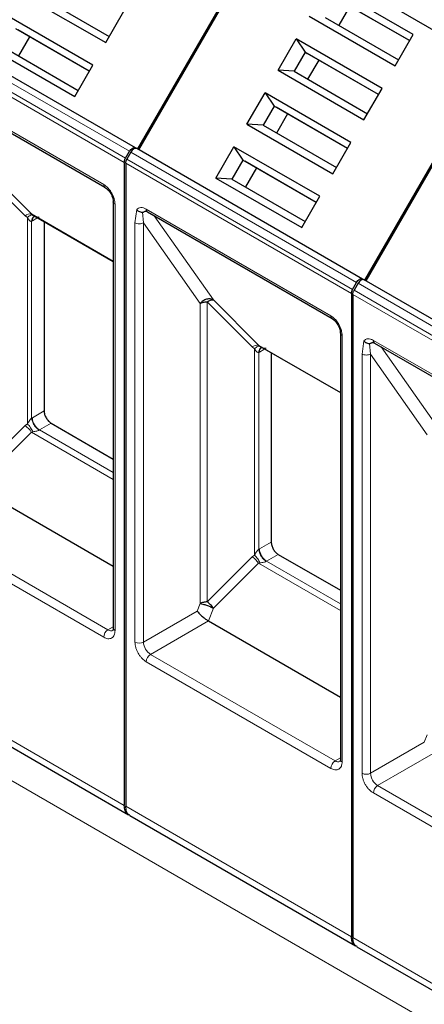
# Model space of a CAD drawing. Header units: millimetres. Extents: x 5 to 418, y 2 to 292.
# Tile 21 of 39: x 251 to 259, y 129 to 149. Entities that reach past the tile are written whole.
import ezdxf

# ---------------------------------------------------------------- set-up
doc = ezdxf.new("R2010")
doc.units = ezdxf.units.MM

msp = doc.modelspace()

# ---------------------------------------------------------------- linework, layer by layer
at = {"color": 7, "linetype": 'Continuous', "lineweight": 25}
for p, q in [((255.8451, 150.3419), (253.3451, 146.0117)), ((253.3734, 145.9954), (255.8734, 150.3255)), ((255.8734, 150.3255), (260.3706, 147.7293)), ((258.8375, 148.291), (257.1264, 149.2787)), ((251.001, 149.1201), (252.7121, 148.1324)), ((251.3199, 149.0976), (252.782, 148.2535)), ((258.7675, 148.1698), (257.3054, 149.0139)), ((258.7675, 148.1698), (257.3454, 148.9908)), ((257.5754, 148.858), (257.3554, 148.4769)), ((252.452, 147.6819), (250.7409, 148.6696)), ((252.7121, 148.1324), (253.072, 148.7557)), ((256.7665, 148.6554), (258.4776, 147.6676)), ((253.3051, 146.0348), (248.8079, 148.631)), ((257.0854, 148.6328), (258.5475, 147.7887)), ((252.382, 147.5607), (250.9199, 148.4048)), ((252.382, 147.5607), (250.9599, 148.3817)), ((258.4776, 147.6676), (258.8375, 148.291)), ((251.1899, 148.2489), (250.9699, 147.8678)), ((256.1465, 147.5815), (256.5064, 148.2049)), ((258.2175, 147.2171), (256.5064, 148.2049)), ((256.5064, 148.2049), (256.6854, 147.94)), ((250.381, 148.0463), (252.0921, 147.0585)), ((250.6999, 148.0237), (252.162, 147.1796)), ((256.6854, 147.94), (256.4654, 147.5589)), ((258.1475, 147.0959), (256.6854, 147.94)), ((256.6854, 147.94), (256.7254, 147.9169)), ((258.1475, 147.0959), (256.7254, 147.9169)), ((252.0921, 147.0585), (252.452, 147.6819)), ((256.9554, 147.7841), (256.7354, 147.4031)), ((260.3706, 147.7293), (257.8706, 143.3992)), ((257.8989, 143.3829), (260.3989, 147.713)), ((256.1465, 147.5815), (257.8576, 146.5937)), ((256.4654, 147.5589), (256.1465, 147.5815)), ((256.4654, 147.5589), (257.9275, 146.7149)), ((249.0187, 147.371), (252.6956, 145.2483)), ((255.5265, 146.5076), (255.8864, 147.131)), ((257.5975, 146.1432), (255.8864, 147.131)), ((255.8864, 147.131), (256.0654, 146.8661)), ((257.8576, 146.5937), (258.2175, 147.2171)), ((256.0654, 146.8661), (255.8454, 146.4851)), ((257.5275, 146.0221), (256.0654, 146.8661)), ((256.0654, 146.8661), (256.1054, 146.843)), ((257.5275, 146.0221), (256.1054, 146.843)), ((256.3354, 146.7102), (256.1154, 146.3292)), ((255.5265, 146.5076), (257.2376, 145.5199)), ((255.8454, 146.4851), (255.5265, 146.5076)), ((255.8454, 146.4851), (257.3075, 145.641)), ((257.2376, 145.5199), (257.5975, 146.1432)), ((253.1057, 145.8281), (253.1851, 145.9656)), ((253.2134, 145.9492), (253.134, 145.8118)), ((253.3451, 146.0117), (253.3051, 146.0348)), ((257.8306, 143.4223), (253.3334, 146.0185)), ((254.9065, 145.4338), (255.2664, 146.0571)), ((256.9775, 145.0694), (255.2664, 146.0571)), ((255.2664, 146.0571), (255.4454, 145.7922)), ((253.0809, 145.7445), (253.0809, 132.9365)), ((253.1092, 145.7281), (253.1092, 132.9201)), ((255.4454, 145.7922), (255.2254, 145.4112)), ((256.9075, 144.9482), (255.4454, 145.7922)), ((255.4454, 145.7922), (255.4854, 145.7691)), ((256.9075, 144.9482), (255.4854, 145.7691)), ((255.7154, 145.6364), (255.4954, 145.2553)), ((254.9065, 145.4338), (256.6176, 144.446)), ((255.2254, 145.4112), (254.9065, 145.4338)), ((255.2254, 145.4112), (256.6875, 144.5671)), ((252.8619, 144.9603), (252.8619, 136.4683)), ((252.8622, 144.9556), (252.8619, 144.9603)), ((256.6176, 144.446), (256.9775, 145.0694)), ((253.5441, 144.7585), (257.2211, 142.6358)), ((251.2285, 144.7191), (251.2589, 144.6974)), ((251.2417, 144.7068), (252.8619, 143.7714)), ((251.2847, 144.6684), (251.2992, 144.6736)), ((251.4828, 144.5676), (251.4828, 140.7954)), ((257.6312, 143.2156), (257.7106, 143.353)), ((257.8706, 143.3992), (257.8306, 143.4223)), ((262.3561, 140.8098), (257.8589, 143.406)), ((257.7389, 143.3367), (257.6595, 143.1993)), ((257.6064, 143.132), (257.6064, 130.324)), ((257.6347, 143.1156), (257.6347, 130.3076)), ((257.3874, 142.3478), (257.3874, 133.8558)), ((257.3877, 142.343), (257.3874, 142.3478)), ((255.754, 142.1066), (255.7844, 142.0849)), ((255.7671, 142.0943), (257.3874, 141.1589)), ((255.8102, 142.0559), (255.8247, 142.0611)), ((258.0696, 142.146), (261.7466, 140.0233)), ((256.0083, 141.9551), (256.0083, 138.1829)), ((251.6242, 140.5505), (252.8619, 139.836)), ((250.2325, 139.2243), (252.8619, 137.7064)), ((256.1497, 137.938), (257.3874, 137.2235)), ((254.7579, 136.6118), (257.3874, 135.0939)), ((248.6662, 135.3497), (253.1641, 132.7531)), ((253.1917, 132.7372), (257.6896, 130.1406)), ((257.7172, 130.1247), (262.2151, 127.5281))]:
    msp.add_line(p, q, dxfattribs=at)
at = {"color": 7, "linetype": 'Continuous', "lineweight": 18}
for p, q in [((255.8334, 150.3486), (260.3306, 147.7524)), ((253.1851, 145.9656), (248.6879, 148.5617)), ((253.0809, 145.7445), (248.5837, 148.3406)), ((253.1057, 145.8281), (248.6085, 148.4243)), ((250.8323, 146.3646), (252.6708, 145.3033)), ((257.7106, 143.353), (253.2134, 145.9492)), ((257.6064, 143.132), (253.1092, 145.7281)), ((257.6312, 143.2156), (253.134, 145.8118)), ((251.106, 144.6822), (250.208, 145.5803)), ((250.3305, 145.6172), (251.2285, 144.7191)), ((252.897, 144.9113), (252.897, 136.4193)), ((253.293, 144.5408), (253.3295, 144.8039)), ((253.4627, 144.5407), (253.4451, 144.7522)), ((253.5193, 144.8134), (255.3578, 143.7521)), ((251.106, 144.6822), (251.1503, 144.6456)), ((251.1503, 144.6456), (251.1503, 140.5381)), ((252.8619, 143.7762), (251.2285, 144.7191)), ((251.2351, 144.5723), (251.249, 144.5798)), ((251.2351, 140.652), (251.2351, 144.5723)), ((251.3393, 144.632), (251.249, 144.5798)), ((253.293, 136.1907), (253.293, 144.5408)), ((253.4627, 144.5407), (254.5923, 142.9342)), ((253.4627, 136.1907), (253.4627, 144.5407)), ((253.6774, 144.6815), (254.856, 143.0047)), ((255.3578, 143.7521), (257.1962, 142.6907)), ((262.1567, 140.6031), (257.6595, 143.1993)), ((262.2361, 140.7405), (257.7389, 143.3367)), ((255.6315, 142.0697), (254.7335, 142.9678)), ((254.7335, 142.9678), (254.7335, 136.991)), ((254.856, 143.0047), (255.754, 142.1066)), ((262.1319, 140.5194), (257.6347, 143.1156)), ((254.5923, 142.9342), (254.5917, 136.9572)), ((257.4225, 142.2988), (257.4225, 133.8068)), ((257.8185, 141.9283), (257.855, 142.1914)), ((258.0448, 142.2009), (259.8833, 141.1396)), ((255.6315, 142.0697), (255.6758, 142.0331)), ((255.6758, 142.0331), (255.6758, 137.9256)), ((257.3874, 141.1637), (255.754, 142.1066)), ((255.8647, 142.0195), (255.7745, 141.9673)), ((257.9882, 141.9282), (257.9706, 142.1397)), ((258.2029, 142.069), (259.3815, 140.3922)), ((255.7606, 141.9598), (255.7745, 141.9673)), ((255.7606, 138.0395), (255.7606, 141.9598)), ((257.8185, 133.5782), (257.8185, 141.9283)), ((257.9882, 141.9282), (259.1178, 140.3217)), ((257.9882, 133.5782), (257.9882, 141.9282)), ((251.249, 140.6604), (251.2351, 140.652)), ((251.249, 140.6604), (251.4828, 140.7954)), ((250.208, 139.6035), (251.106, 140.5015)), ((251.1503, 140.5381), (251.106, 140.5015)), ((251.6242, 140.5505), (251.3904, 140.4155)), ((252.8619, 139.566), (251.3904, 140.4155)), ((251.2285, 140.3751), (250.3305, 139.477)), ((251.2589, 140.3809), (251.2285, 140.3751)), ((251.2285, 140.3751), (252.8619, 139.4322)), ((285.7775, 113.2569), (240.5227, 139.382)), ((252.7556, 136.4356), (249.0787, 138.5583)), ((255.7745, 138.0479), (256.0083, 138.1829)), ((254.7335, 136.991), (255.6315, 137.889)), ((255.6758, 137.9256), (255.6315, 137.889)), ((255.7745, 138.0479), (255.7606, 138.0395)), ((256.1497, 137.938), (255.9159, 137.803)), ((255.754, 137.7626), (254.856, 136.8645)), ((255.7844, 137.7683), (255.754, 137.7626)), ((255.754, 137.7626), (257.3874, 136.8197)), ((257.3874, 136.9535), (255.9159, 137.803)), ((252.6708, 136.2886), (250.8323, 137.35)), ((254.5917, 136.9572), (254.5349, 136.8096)), ((254.5349, 136.8096), (253.4627, 136.1907)), ((254.856, 136.8645), (254.7579, 136.6118)), ((252.8619, 136.497), (252.7556, 136.4356)), ((254.7579, 136.6118), (253.6041, 135.9458)), ((257.2811, 133.8231), (253.6041, 135.9458)), ((255.3578, 134.7375), (253.5193, 135.7988)), ((248.5837, 135.5326), (253.0809, 132.9365)), ((257.1962, 133.6761), (255.3578, 134.7375)), ((259.1172, 134.3447), (259.0603, 134.1971)), ((259.0603, 134.1971), (257.9882, 133.5782)), ((259.2834, 133.9993), (258.1296, 133.3333)), ((257.3874, 133.8845), (257.2811, 133.8231)), ((259.8833, 132.125), (258.0448, 133.1863)), ((261.8066, 131.2106), (258.1296, 133.3333)), ((253.1092, 132.9201), (257.6064, 130.324)), ((257.6347, 130.3076), (262.1319, 127.7115))]:
    msp.add_line(p, q, dxfattribs=at)
at = {"color": 7, "linetype": 'Continuous', "lineweight": 25, "flags": 128}
for points in [[(252.6916, 145.2509), (252.694, 145.2493), (252.6956, 145.2483)], [(257.2171, 142.6384), (257.2195, 142.6368), (257.2211, 142.6358)]]:
    msp.add_lwpolyline(points, dxfattribs=at)
at = {"color": 7, "linetype": 'Continuous', "lineweight": 18}
for centre, radius, start, end in [((252.7326, 145.2976), 0.0621, 174.79359, 228.71218), ((252.9228, 144.9675), 0.0618, 191.12459, 245.37522), ((253.5764, 144.8061), 0.0575, 172.74417, 235.94365), ((251.2111, 144.5552), 0.1648, 83.93525, 129.59813), ((251.3398, 144.5789), 0.1049, 120.50191, 183.60726), ((251.3501, 144.5895), 0.1016, 127.44584, 185.46637), ((257.2581, 142.6851), 0.0621, 174.79359, 228.71218), ((257.4483, 142.355), 0.0618, 191.12459, 245.37522), ((258.1019, 142.1936), 0.0575, 172.74417, 235.94365), ((255.7366, 141.9427), 0.1648, 83.93525, 129.59813), ((255.8653, 141.9664), 0.1049, 120.50191, 183.60726), ((255.8756, 141.977), 0.1016, 127.44584, 185.46637), ((251.556, 140.6744), 0.3074, 182.60548, 237.39452), ((250.8684, 140.1488), 0.4253, 32.15308, 56.03604), ((251.4496, 140.313), 0.1183, 120.0195, 122.96734), ((255.3939, 137.5362), 0.4253, 32.15308, 56.03604), ((256.0815, 138.0619), 0.3074, 182.60548, 237.39452), ((255.9751, 137.7005), 0.1183, 120.0195, 122.96734), ((252.855, 136.2803), 0.1844, 122.60548, 177.39452), ((252.8143, 136.5177), 0.1009, 234.43194, 293.74071), ((252.9219, 136.4743), 0.0604, 185.69479, 245.6253), ((253.3779, 136.3545), 0.1844, 242.60962, 297.39103), ((253.7698, 136.2047), 0.3074, 182.60548, 237.39452), ((253.7035, 135.7904), 0.1844, 122.60547, 177.39448), ((257.3805, 133.6677), 0.1844, 122.60548, 177.39452), ((257.3398, 133.9052), 0.1009, 234.43194, 293.74071), ((257.4474, 133.8618), 0.0604, 185.69479, 245.6253), ((257.9034, 133.742), 0.1844, 242.60962, 297.39103), ((258.2952, 133.5922), 0.3074, 182.60548, 237.39452), ((258.229, 133.1779), 0.1844, 122.60547, 177.39448)]:
    msp.add_arc(centre, radius, start, end, dxfattribs=at)
at = {"color": 7, "linetype": 'Continuous', "lineweight": 25}
for points in [[(253.1851, 145.9656), (253.1939, 145.9786), (253.2114, 146.0048), (253.2451, 146.0312), (253.2788, 146.0438), (253.2963, 146.0378), (253.3051, 146.0348)], [(253.3334, 146.0185), (253.3246, 146.0215), (253.3071, 146.0274), (253.2734, 146.0149), (253.2397, 145.9885), (253.2221, 145.9623), (253.2134, 145.9492)], [(253.0809, 145.7445), (253.0812, 145.7511), (253.0818, 145.7643), (253.0869, 145.7856), (253.0946, 145.8073), (253.102, 145.8212), (253.1057, 145.8281)], [(253.1092, 145.7281), (253.1095, 145.7347), (253.1101, 145.7479), (253.1152, 145.7693), (253.1229, 145.791), (253.1303, 145.8048), (253.134, 145.8118)], [(257.7106, 143.353), (257.7193, 143.3661), (257.7369, 143.3923), (257.7706, 143.4187), (257.8043, 143.4313), (257.8218, 143.4253), (257.8306, 143.4223)], [(257.8589, 143.406), (257.8501, 143.409), (257.8326, 143.4149), (257.7989, 143.4023), (257.7652, 143.376), (257.7476, 143.3498), (257.7389, 143.3367)], [(257.6064, 143.132), (257.6067, 143.1386), (257.6073, 143.1517), (257.6124, 143.1731), (257.6201, 143.1948), (257.6275, 143.2087), (257.6312, 143.2156)], [(257.6347, 143.1156), (257.635, 143.1222), (257.6356, 143.1354), (257.6407, 143.1568), (257.6484, 143.1785), (257.6558, 143.1923), (257.6595, 143.1993)], [(254.5923, 142.9342), (254.6021, 142.9392), (254.6216, 142.9492), (254.6567, 142.9597), (254.6943, 142.9665), (254.7204, 142.9673), (254.7335, 142.9678)], [(251.4828, 140.7954), (251.4849, 140.7728), (251.4892, 140.7276), (251.5219, 140.6547), (251.5687, 140.5899), (251.6057, 140.5636), (251.6242, 140.5505)], [(256.0083, 138.1829), (256.0104, 138.1603), (256.0147, 138.1151), (256.0474, 138.0422), (256.0941, 137.9774), (256.1312, 137.9511), (256.1497, 137.938)], [(254.856, 136.8645), (254.8482, 136.8763), (254.8325, 136.8999), (254.8022, 136.9341), (254.7688, 136.9657), (254.7453, 136.9825), (254.7335, 136.991)]]:
    msp.add_open_spline(points, degree=3, dxfattribs=at)
at = {"color": 7, "linetype": 'Continuous', "lineweight": 18}
for points, knots in [([(252.6708, 145.3032), (252.6992, 145.2833), (252.7431, 145.2525), (252.7959, 145.1896), (252.8319, 145.1351), (252.8611, 145.0766), (252.8893, 144.9994), (252.894, 144.9459), (252.897, 144.9113)], [0, 0, 0, 0, 0.239443, 0.3695074, 0.4999998, 0.6300645, 0.760557, 1, 1, 1, 1]), ([(253.3295, 144.8039), (253.3408, 144.8147), (253.3634, 144.8364), (253.4103, 144.8466), (253.4628, 144.8416), (253.5004, 144.8228), (253.5193, 144.8134)], [0, 0, 0, 0, 0.2492254, 0.4999518, 0.7492335, 1, 1, 1, 1]), ([(251.1503, 144.6456), (251.1609, 144.6551), (251.1824, 144.6744), (251.2127, 144.6926), (251.2396, 144.7017), (251.2525, 144.6988), (251.2589, 144.6974)], [0, 0, 0, 0, 0.2460807, 0.5, 0.7539193, 1, 1, 1, 1]), ([(251.2351, 144.5723), (251.2322, 144.5716), (251.2261, 144.5699), (251.2124, 144.5724), (251.1825, 144.5913), (251.164, 144.6224), (251.1503, 144.6456)], [0, 0, 0, 0, 0.0804047, 0.1687507, 0.3816896, 1, 1, 1, 1]), ([(251.2589, 144.6974), (251.2837, 144.6827), (251.3172, 144.6628), (251.359, 144.6541), (251.3759, 144.655), (251.3822, 144.6575), (251.3852, 144.6587)], [0, 0, 0, 0, 0.6068166, 0.8244318, 0.9155486, 1, 1, 1, 1]), ([(257.1962, 142.6907), (257.2247, 142.6708), (257.2686, 142.64), (257.3213, 142.5771), (257.3573, 142.5226), (257.3866, 142.4641), (257.4148, 142.3869), (257.4195, 142.3334), (257.4225, 142.2988)], [0, 0, 0, 0, 0.239443, 0.3695074, 0.4999998, 0.6300645, 0.760557, 1, 1, 1, 1]), ([(257.855, 142.1914), (257.8663, 142.2022), (257.8889, 142.2239), (257.9357, 142.2341), (257.9883, 142.2291), (258.0259, 142.2103), (258.0448, 142.2009)], [0, 0, 0, 0, 0.2492254, 0.49995182, 0.7492335, 1, 1, 1, 1]), ([(255.6758, 142.0331), (255.6863, 142.0426), (255.7078, 142.0619), (255.7382, 142.0801), (255.7651, 142.0892), (255.778, 142.0863), (255.7844, 142.0849)], [0, 0, 0, 0, 0.2460807, 0.5, 0.7539193, 1, 1, 1, 1]), ([(255.7606, 141.9598), (255.7577, 141.9591), (255.7516, 141.9574), (255.7379, 141.9599), (255.7079, 141.9788), (255.6895, 142.0099), (255.6758, 142.0331)], [0, 0, 0, 0, 0.0804047, 0.1687507, 0.3816896, 1, 1, 1, 1]), ([(255.7844, 142.0849), (255.8091, 142.0702), (255.8427, 142.0503), (255.8845, 142.0416), (255.9014, 142.0425), (255.9077, 142.045), (255.9107, 142.0462)], [0, 0, 0, 0, 0.6068166, 0.8244318, 0.9155486, 1, 1, 1, 1]), ([(251.1503, 140.5381), (251.164, 140.5621), (251.1825, 140.5943), (251.2124, 140.6306), (251.2261, 140.6446), (251.2322, 140.6496), (251.2351, 140.652)], [0, 0, 0, 0, 0.6183097, 0.8312477, 0.919594, 1, 1, 1, 1]), ([(251.1503, 140.5381), (251.1615, 140.5266), (251.1838, 140.5036), (251.2145, 140.4624), (251.2405, 140.4205), (251.2529, 140.3938), (251.2589, 140.3808)], [0, 0, 0, 0, 0.2601416, 0.5186855, 0.7674541, 1, 1, 1, 1]), ([(251.3852, 140.4123), (251.3822, 140.4105), (251.3759, 140.4069), (251.359, 140.3998), (251.3172, 140.3879), (251.2837, 140.3838), (251.2589, 140.3809)], [0, 0, 0, 0, 0.0844437, 0.1755676, 0.3932383, 1, 1, 1, 1]), ([(255.6758, 137.9256), (255.6895, 137.9496), (255.7079, 137.9818), (255.7379, 138.0181), (255.7516, 138.0321), (255.7577, 138.0371), (255.7606, 138.0395)], [0, 0, 0, 0, 0.6183097, 0.8312477, 0.919594, 1, 1, 1, 1]), ([(255.6758, 137.9256), (255.6869, 137.9141), (255.7093, 137.8911), (255.74, 137.8499), (255.766, 137.808), (255.7784, 137.7813), (255.7844, 137.7683)], [0, 0, 0, 0, 0.2601416, 0.5186855, 0.7674541, 1, 1, 1, 1]), ([(255.9107, 137.7998), (255.9077, 137.798), (255.9014, 137.7943), (255.8845, 137.7873), (255.8427, 137.7754), (255.8091, 137.7713), (255.7844, 137.7683)], [0, 0, 0, 0, 0.0844437, 0.1755676, 0.3932383, 1, 1, 1, 1]), ([(252.897, 136.4193), (252.894, 136.3882), (252.8893, 136.3402), (252.8611, 136.2956), (252.8319, 136.2709), (252.7959, 136.2579), (252.7432, 136.2558), (252.6992, 136.2757), (252.6708, 136.2886)], [0, 0, 0, 0, 0.239443, 0.3695074, 0.4999998, 0.6300645, 0.760557, 1, 1, 1, 1]), ([(253.5193, 135.7988), (253.4908, 135.8187), (253.4469, 135.8495), (253.3942, 135.9125), (253.3582, 135.967), (253.3289, 136.0255), (253.3008, 136.1026), (253.2961, 136.1561), (253.293, 136.1907)], [0, 0, 0, 0, 0.239443, 0.3695074, 0.4999998, 0.6300645, 0.760557, 1, 1, 1, 1]), ([(257.4225, 133.8068), (257.4195, 133.7757), (257.4148, 133.7277), (257.3866, 133.6831), (257.3574, 133.6584), (257.3214, 133.6454), (257.2687, 133.6433), (257.2247, 133.6632), (257.1962, 133.6761)], [0, 0, 0, 0, 0.239443, 0.3695074, 0.4999998, 0.6300645, 0.760557, 1, 1, 1, 1]), ([(258.0448, 133.1863), (258.0163, 133.2062), (257.9724, 133.237), (257.9197, 133.3), (257.8837, 133.3545), (257.8544, 133.413), (257.8262, 133.4901), (257.8215, 133.5436), (257.8185, 133.5782)], [0, 0, 0, 0, 0.239443, 0.3695074, 0.4999998, 0.6300645, 0.760557, 1, 1, 1, 1])]:
    msp.add_open_spline(points, degree=3, knots=knots, dxfattribs=at)
at = {"color": 7, "linetype": 'Continuous', "lineweight": 25}
for points, knots in [([(252.6898, 145.252), (252.7125, 145.2361), (252.7578, 145.2044), (252.8151, 145.1253), (252.8549, 145.0362), (252.8598, 144.981), (252.8622, 144.9535)], [0, 0, 0, 0, 0.2499985, 0.499998, 0.7499985, 1, 1, 1, 1]), ([(253.3295, 144.8039), (253.3368, 144.7965), (253.3522, 144.781), (253.3836, 144.7631), (253.4161, 144.7528), (253.4368, 144.7524), (253.4451, 144.7522)], [0, 0, 0, 0, 0.2392567, 0.5015013, 0.8007506, 1, 1, 1, 1]), ([(253.4451, 144.7522), (253.4477, 144.7524), (253.4533, 144.753), (253.4668, 144.7574), (253.485, 144.7658), (253.505, 144.7749), (253.5219, 144.7806), (253.531, 144.7827), (253.5342, 144.7834)], [0, 0, 0, 0, 0.077668, 0.1661398, 0.3954533, 0.6672433, 0.8863212, 1, 1, 1, 1]), ([(253.502, 144.7734), (253.5018, 144.7733), (253.5001, 144.7724), (253.5115, 144.7751), (253.5348, 144.7629), (253.5445, 144.7578)], [0, 0, 0, 0, 0.0729908, 0.6169306, 1, 1, 1, 1]), ([(254.856, 143.0047), (254.8356, 143.0131), (254.7949, 143.0299), (254.72, 143.0217), (254.6468, 142.9903), (254.6105, 142.9529), (254.5923, 142.9342)], [0, 0, 0, 0, 0.24999798, 0.49999865, 0.74999933, 1, 1, 1, 1]), ([(254.7335, 142.9678), (254.7453, 142.975), (254.7688, 142.9896), (254.8022, 143.0026), (254.8325, 143.0088), (254.8482, 143.006), (254.856, 143.0047)], [0, 0, 0, 0, 0.2500013, 0.5000026, 0.7500039, 1, 1, 1, 1]), ([(257.2153, 142.6395), (257.238, 142.6236), (257.2833, 142.5919), (257.3406, 142.5128), (257.3804, 142.4237), (257.3853, 142.3685), (257.3877, 142.341)], [0, 0, 0, 0, 0.2499985, 0.499998, 0.7499985, 1, 1, 1, 1]), ([(257.855, 142.1914), (257.8623, 142.184), (257.8777, 142.1685), (257.9091, 142.1506), (257.9416, 142.1403), (257.9623, 142.1398), (257.9706, 142.1397)], [0, 0, 0, 0, 0.2392567, 0.5015013, 0.8007506, 1, 1, 1, 1]), ([(257.9706, 142.1397), (257.9732, 142.1399), (257.9788, 142.1405), (257.9923, 142.1449), (258.0105, 142.1533), (258.0305, 142.1624), (258.0473, 142.1681), (258.0565, 142.1702), (258.0596, 142.1709)], [0, 0, 0, 0, 0.077668, 0.1661398, 0.3954533, 0.6672433, 0.8863212, 1, 1, 1, 1]), ([(258.0275, 142.1609), (258.0273, 142.1608), (258.0255, 142.1599), (258.037, 142.1626), (258.0603, 142.1503), (258.07, 142.1453)], [0, 0, 0, 0, 0.0729908, 0.6169306, 1, 1, 1, 1]), ([(254.7335, 136.991), (254.7204, 136.9905), (254.6941, 136.9897), (254.6563, 136.9828), (254.6211, 136.9723), (254.6015, 136.9622), (254.5917, 136.9572)], [0, 0, 0, 0, 0.25, 0.5, 0.75, 1, 1, 1, 1]), ([(254.5917, 136.9572), (254.6099, 136.9546), (254.6462, 136.9493), (254.7195, 136.9268), (254.7947, 136.8972), (254.8356, 136.8754), (254.856, 136.8645)], [0, 0, 0, 0, 0.24999999, 0.5, 0.75, 1, 1, 1, 1]), ([(254.5349, 136.8096), (254.5481, 136.7926), (254.574, 136.7595), (254.6259, 136.7099), (254.6691, 136.6736), (254.7008, 136.6494), (254.7309, 136.6282), (254.749, 136.6172), (254.7579, 136.6118)], [0, 0, 0, 0, 0.2766998, 0.5377684, 0.6616305, 0.7792865, 0.8917061, 1, 1, 1, 1]), ([(252.8614, 136.4689), (252.8615, 136.4659), (252.8622, 136.4521), (252.8587, 136.436), (252.8539, 136.4245), (252.8539, 136.4247), (252.8539, 136.4248)], [0, 0, 0, 0, 0.089774, 0.4190315, 0.7546737, 1, 1, 1, 1]), ([(257.3869, 133.8564), (257.387, 133.8534), (257.3877, 133.8396), (257.3842, 133.8235), (257.3794, 133.812), (257.3794, 133.8122), (257.3794, 133.8123)], [0, 0, 0, 0, 0.089774, 0.4190315, 0.7546737, 1, 1, 1, 1]), ([(253.1658, 132.7574), (253.1594, 132.7595), (253.1272, 132.7703), (253.0919, 132.8302), (253.0846, 132.9011), (253.0809, 132.9365)], [0, 0, 0, 0, 0.1108258, 0.5554129, 1, 1, 1, 1]), ([(253.1941, 132.741), (253.1877, 132.7432), (253.1555, 132.754), (253.1202, 132.8139), (253.1129, 132.8847), (253.1092, 132.9201)], [0, 0, 0, 0, 0.11082584, 0.55541292, 1, 1, 1, 1]), ([(257.6913, 130.1449), (257.6849, 130.147), (257.6527, 130.1578), (257.6174, 130.2177), (257.6101, 130.2885), (257.6064, 130.324)], [0, 0, 0, 0, 0.1108258, 0.5554129, 1, 1, 1, 1]), ([(257.7196, 130.1285), (257.7132, 130.1307), (257.681, 130.1415), (257.6457, 130.2014), (257.6383, 130.2722), (257.6347, 130.3076)], [0, 0, 0, 0, 0.11082584, 0.55541292, 1, 1, 1, 1])]:
    msp.add_open_spline(points, degree=3, knots=knots, dxfattribs=at)
at = {"color": 7, "linetype": 'Continuous', "lineweight": 18}
for points in [[(253.293, 144.5408), (253.3054, 144.5351), (253.3302, 144.5238), (253.3779, 144.5189), (253.4256, 144.5237), (253.4503, 144.5351), (253.4627, 144.5407)], [(257.8185, 141.9283), (257.8309, 141.9226), (257.8557, 141.9112), (257.9034, 141.9064), (257.951, 141.9112), (257.9758, 141.9226), (257.9882, 141.9282)], [(251.3852, 140.4123), (251.3665, 140.4254), (251.3292, 140.4515), (251.2805, 140.5151), (251.2449, 140.5862), (251.2384, 140.63), (251.2351, 140.652)], [(255.9107, 137.7998), (255.892, 137.8129), (255.8547, 137.839), (255.806, 137.9025), (255.7704, 137.9737), (255.7639, 138.0175), (255.7606, 138.0395)]]:
    msp.add_open_spline(points, degree=3, dxfattribs=at)

doc.saveas('drawing.dxf')
